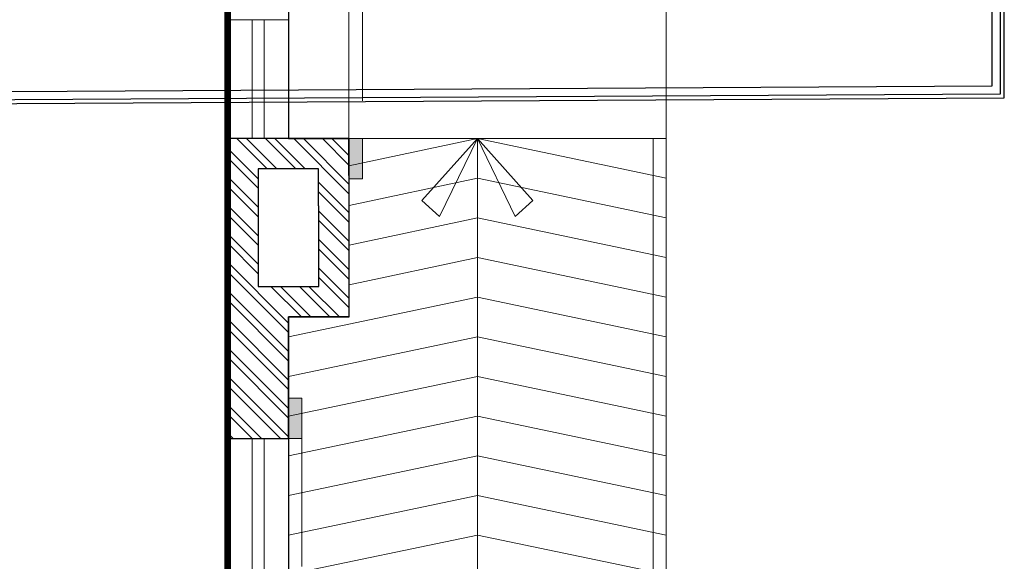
# Model space of a CAD drawing. Header units: millimetres. Extents: x 5678 to 25228, y 1791 to 30190.
# Tile 21 of 63: x 21504 to 25228, y 11407 to 13456. Entities that reach past the tile are written whole.
import ezdxf

# ---------------------------------------------------------------- set-up
doc = ezdxf.new("R2010")
doc.units = ezdxf.units.MM
doc.linetypes.add('DASHDOT2', pattern=[12.7, 6.35, -3.175, 0, -3.175])
doc.linetypes.add('HIDDEN', pattern=[9.525, 6.35, -3.175])
doc.layers.get('Defpoints').update_dxf_attribs({"color": 253})
for name, color, linetype, lineweight in [('12-ELE-05', 201, 'Continuous', 20), ('A_WALL', 5, 'Continuous', 30), ('AR-FLOOR', 252, 'Continuous', 13), ('BUILDING LINE', 7, 'Continuous', 25), ('RETAIL OUTLINE 1', 1, 'DASHDOT2', 30), ('Stairs', 252, 'Continuous', 9), ('WALL HATCH', 252, 'Continuous', 9), ('WIN', 4, 'Continuous', 9)]:
    doc.layers.add(name, color=color, linetype=linetype, lineweight=lineweight)
doc.layers.add('A-ANNO-DIMS-30', color=7, linetype='Continuous')

# ---------------------------------------------------------------- blocks, each defined once
blk = doc.blocks.new('*U10')
at = {"layer": '12-ELE-05'}
h = blk.add_hatch(color=253, dxfattribs=at)
h.dxf.hatch_style = 1
h.paths.add_polyline_path([(2, 88.17), (0, 88.17), (0, 82.17), (2, 82.17)])
h = blk.add_hatch(color=253, dxfattribs=at)
h.dxf.hatch_style = 1
h.paths.add_polyline_path([(2, -85.16), (0, -85.16), (0, -91.16), (2, -91.16)])
at = {"layer": '12-ELE-05', "lineweight": 13, "elevation": 0}
for points in [[(0, 88.17), (0, 82.17), (2, 82.17), (2, 88.17)], [(0, -91.16), (0, -85.16), (2, -85.16), (2, -91.16)]]:
    blk.add_lwpolyline(points, close=True, dxfattribs=at)
at = {"layer": '12-ELE-05', "color": 252, "linetype": 'HIDDEN', "lineweight": 9, "ltscale": 3, "elevation": 0}
blk.add_lwpolyline([(0, -85.16), (0, 82.17), (2, 82.17), (2, -85.16)], close=True, dxfattribs=at)
blk = doc.blocks.new('*U12')
at = {"layer": '12-ELE-05'}
h = blk.add_hatch(color=253, dxfattribs=at)
h.dxf.hatch_style = 1
h.paths.add_polyline_path([(2, 89.16), (0, 89.16), (0, 83.16), (2, 83.16)])
h = blk.add_hatch(color=253, dxfattribs=at)
h.dxf.hatch_style = 1
h.paths.add_polyline_path([(2, -55.82), (0, -55.82), (0, -61.82), (2, -61.82)])
at = {"layer": '12-ELE-05', "lineweight": 13, "elevation": 0}
for points in [[(0, 89.16), (0, 83.16), (2, 83.16), (2, 89.16)], [(0, -61.82), (0, -55.82), (2, -55.82), (2, -61.82)]]:
    blk.add_lwpolyline(points, close=True, dxfattribs=at)
at = {"layer": '12-ELE-05', "color": 252, "linetype": 'HIDDEN', "lineweight": 9, "ltscale": 3, "elevation": 0}
blk.add_lwpolyline([(0, -55.82), (0, 83.16), (2, 83.16), (2, -55.82)], close=True, dxfattribs=at)
blk = doc.blocks.new('*U23')
at = {"layer": 'WIN', "color": 4, "linetype": 'Continuous', "lineweight": 5, "ltscale": 500}
for p, q in [((47215.2, 649.7), (51465.2, 649.7)), ((47215.2, 604.7), (51465.2, 604.7))]:
    blk.add_line(p, q, dxfattribs=at)
blk.add_lwpolyline([(47215.2, 512.2), (51465.2, 512.2), (51465.2, 742.2), (47215.2, 742.2)], close=True, dxfattribs=at)
blk = doc.blocks.new('*U24')
at = {"layer": 'WIN', "color": 4, "linetype": 'Continuous', "lineweight": 5, "ltscale": 500}
for p, q in [((47091.6, 649.7), (47541.6, 649.7)), ((47091.6, 604.7), (47541.6, 604.7))]:
    blk.add_line(p, q, dxfattribs=at)
blk.add_lwpolyline([(47091.6, 512.2), (47541.6, 512.2), (47541.6, 742.2), (47091.6, 742.2)], close=True, dxfattribs=at)

msp = doc.modelspace()

# ---------------------------------------------------------------- hatches: boundary and pattern name
at = {"layer": 'WALL HATCH', "ltscale": 0.5}
h = msp.add_hatch(dxfattribs=at)
h.set_pattern_fill('ANSI32', color=256, scale=8, angle=90)
h.set_pattern_definition([(135, (20002.67, 3366.79), (-53.88154, -53.88154), []), (135, (20002.67, 3402.71), (-53.88154, -53.88154), [])])
h.paths.add_polyline_path([(22520.267, 12331.16), (22750.267, 12331.16), (22750.267, 12866.155), (22748.867, 12866.155), (22748.867, 13006.155), (22290.267, 13006.155), (22290.267, 11871.16), (22520.267, 11871.16), (22520.267, 11875.555), (22520.267, 12027.955)])
h.paths.add_polyline_path([(22405.267, 12446.16), (22405.267, 12785.56), (22405.267, 12891.155), (22633.867, 12891.155), (22633.867, 12751.155), (22635.267, 12751.155), (22635.267, 12446.16)], flags=16)

# ---------------------------------------------------------------- linework, layer by layer
at = {"layer": 'A-ANNO-DIMS-30', "ltscale": 0.25}
for points in [[(5692.534, 13062.93), (25212.515, 13175.387), (25212.515, 29037.349), (5692.534, 28924.892)], [(5723.515, 13094.089), (25181.534, 13206.19), (25181.534, 29006.19), (5723.515, 28894.089)]]:
    msp.add_lwpolyline(points, close=True, dxfattribs=at)
at = {"layer": 'A_WALL', "ltscale": 2, "elevation": 0.495}
for points in [[(22290.267, 13006.155), (22290.267, 11871.16), (22520.267, 11871.16), (22520.267, 11875.555), (22520.267, 12027.955), (22520.267, 12331.16), (22750.267, 12331.16), (22750.267, 12866.155), (22748.867, 12866.155), (22748.867, 13006.155)], [(22405.267, 12891.155), (22405.267, 12785.56), (22405.267, 12446.16), (22635.267, 12446.16), (22635.267, 12751.155), (22633.867, 12751.155), (22633.867, 12891.155)]]:
    msp.add_lwpolyline(points, close=True, dxfattribs=at)
at = {"layer": 'AR-FLOOR', "color": 253, "linetype": 'Continuous', "ltscale": 3}
msp.add_lwpolyline([(5723.515, 13094.089), (5723.515, 28894.089), (25181.534, 29006.19), (25181.534, 13206.19)], close=True, dxfattribs=at)
at = {"layer": 'AR-FLOOR', "color": 253, "linetype": 'Continuous', "ltscale": 3, "elevation": 0}
msp.add_lwpolyline([(16530.145, 26801.164), (19550.145, 26801.157), (19550.144, 27101.149), (20910.145, 27101.149), (20910.145, 25741.149), (20610.145, 25741.149), (20610.145, 22981.149), (22060.266, 22981.154), (22060.265, 23281.149), (23420.267, 23281.149), (23420.267, 21921.149), (22520.267, 21921.149), (22520.267, 18336.155), (23948.867, 18336.155), (23948.867, 11206.155)], dxfattribs=at)
at = {"layer": 'AR-FLOOR', "color": 253, "linetype": 'Continuous', "ltscale": 3, "elevation": 0.495}
msp.add_lwpolyline([(23948.867, 11206.155), (23948.867, 13006.155), (23898.867, 13006.155), (23898.867, 11206.155)], close=True, dxfattribs=at)
at = {"layer": 'BUILDING LINE', "ltscale": 0.5, "elevation": 0}
msp.add_lwpolyline([(8420.145, 3341.16), (8420.145, 12301.16), (11320.043, 12301.16), (11320.043, 17241.149), (8420.145, 17241.149), (8420.145, 26201.149), (20010.145, 26201.149), (20010.145, 22381.149), (22520.267, 22381.149), (22520.267, 17211.149), (22750.267, 17211.149), (22748.867, 16536.155), (22520.267, 16536.155), (22520.267, 13006.155), (22748.867, 13006.155), (22748.867, 12331.16), (22520.267, 12331.16), (22520.267, 7161.16), (20010.145, 7161.16), (20010.145, 3341.16)], close=True, dxfattribs=at)
at = {"layer": 'Defpoints', "ltscale": 0.25}
msp.add_lwpolyline([(5677.534, 13047.843), (25227.515, 13160.474), (25227.515, 29052.436), (5677.534, 28939.806)], close=True, dxfattribs=at)
at = {"layer": 'RETAIL OUTLINE 1', "linetype": 'DASHDOT2', "ltscale": 0.1, "const_width": 25, "elevation": 0}
msp.add_lwpolyline([(8650.145, 3571.16), (8650.145, 12071.16), (10860.043, 12071.16), (10860.043, 9626.16), (18539.643, 9626.16), (18539.643, 14656.155), (22290.267, 14656.155), (22290.267, 7391.16), (19780.145, 7391.16), (19780.145, 3571.16)], close=True, dxfattribs=at)
at = {"layer": 'Stairs', "ltscale": 0.5}
msp.add_line((23948.867, 13006.155, 0.495), (23948.867, 16536.155, 0.495), dxfattribs=at)
at = {"layer": 'Stairs', "ltscale": 0.5, "elevation": 0.495}
for points in [[(22748.867, 13006.155), (22748.867, 16536.155)], [(23948.867, 12856.155), (23234.567, 13006.155), (22748.867, 12902.511)], [(23234.567, 13006.155), (23024.833, 12772.149), (23091.906, 12711.978), (23234.567, 13006.155)], [(23234.567, 13006.155), (23234.567, 11206.155)], [(23234.567, 13006.155), (23444.3, 12772.149), (23377.228, 12711.978), (23234.567, 13006.155)], [(23948.867, 12706.155), (23234.567, 12856.155), (22750.267, 12752.795)], [(23948.867, 12556.155), (23234.567, 12706.155), (22750.267, 12602.795)], [(23948.867, 12406.155), (23234.567, 12556.155), (22750.267, 12452.795)], [(23948.867, 12256.155), (23234.567, 12406.155), (22520.267, 12256.155)], [(23948.867, 12106.155), (23234.567, 12256.155), (22520.267, 12106.155)], [(23948.867, 11956.155), (23234.567, 12106.155), (22520.267, 11956.155)], [(23948.867, 11806.155), (23234.567, 11956.155), (22520.267, 11806.155)], [(23948.867, 11656.155), (23234.567, 11806.155), (22520.267, 11656.155)], [(23948.867, 11506.155), (23234.567, 11656.155), (22520.267, 11506.155)], [(23948.867, 11356.155), (23234.567, 11506.155), (22520.267, 11356.155)]]:
    msp.add_lwpolyline(points, dxfattribs=at)
msp.add_lwpolyline([(23948.867, 16536.155), (22748.867, 16536.155), (22748.867, 13006.155), (23948.867, 13006.155)], close=True, dxfattribs=at)

# ---------------------------------------------------------------- block references
at = {"layer": '12-ELE-05', "xscale": 25.4, "yscale": 25.4, "zscale": 25.4, "rotation": 180}
for name, p in [('*U12', (22799.667, 15118.394, 0.762)), ('*U10', (22571.067, 9708.194, 0.181))]:
    msp.add_blockref(name, p, dxfattribs=at)
at = {"layer": 'WIN', "rotation": 269.9999999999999}
for name, p in [('*U24', (21778.113, 60547.751, 0.495)), ('*U23', (21778.113, 59086.331, 0.099))]:
    msp.add_blockref(name, p, dxfattribs=at)

doc.saveas('drawing.dxf')
